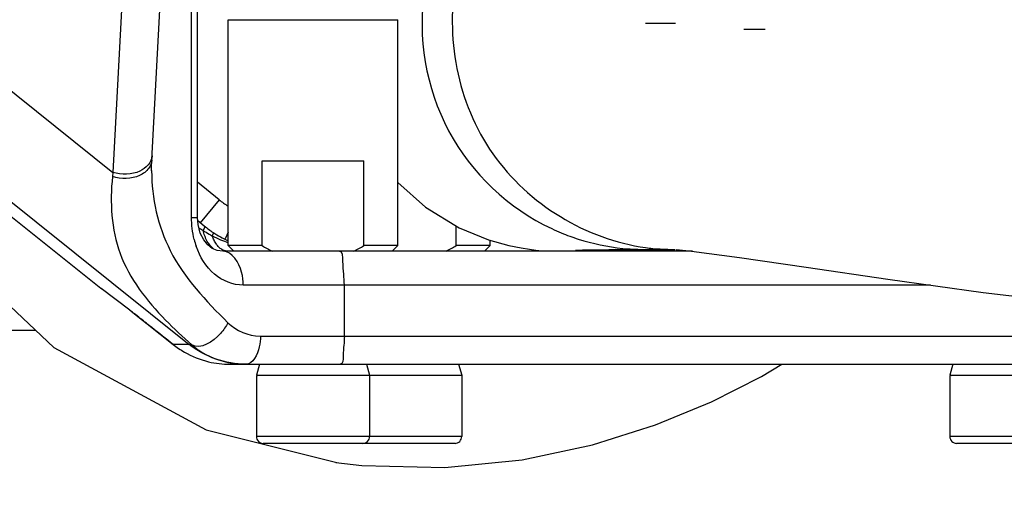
# Model space of a CAD drawing. Header units: millimetres. Extents: x 0 to 8410, y 0 to 5940.
# Tile 47 of 122: x 4492 to 4579, y 586 to 629. Entities that reach past the tile are written whole.
import ezdxf

# ---------------------------------------------------------------- set-up
doc = ezdxf.new("R2010")
doc.units = ezdxf.units.MM
doc.header["$LTSCALE"] = 462.55
doc.layers.get('0').update_dxf_attribs({"linetype": 'CONTINUOUS'})
for name, color, linetype in [('08ALL_ASSEM_MEMBER', 7, 'CONTINUOUS'), ('204101000016_DXF_DIMENSION', 7, 'CONTINUOUS'), ('304102000035DXF_CONTINUOUS_LINE', 7, 'CONTINUOUS'), ('304103000020DXF_CONTINUOUS_LINE', 7, 'CONTINUOUS'), ('304104000155DXF_CONTINUOUS_LINE', 7, 'CONTINUOUS'), ('501023000046DXF_CONTINUOUS_LINE', 7, 'CONTINUOUS'), ('604006000006DXF_CONTINUOUS_LINE', 7, 'CONTINUOUS'), ('R6-3BUXIAN-2DXF_CONTINUOUS_LINE', 7, 'CONTINUOUS')]:
    doc.layers.add(name, color=color, linetype=linetype)
doc.styles.get("Standard").update_dxf_attribs({"font": 'txt', "width": 0.7})
doc.dimstyles.new('DIMSTYLE_1', dxfattribs={"dimtxt": 90, "dimasz": 50, "dimexe": 1.5, "dimexo": 0, "dimtad": 1, "dimdsep": 46, "dimtxsty": 'Standard', "dimblk": '_FILLED', "dimblk1": '_FILLED', "dimblk2": '_FILLED', "dimcen": 0.09, "dimclrt": 5, "dimazin": 2, "dimtp": 0.01, "dimtm": 0.01, "dimtfac": 1, "dimtofl": 0, "dimtmove": 0, "dimatfit": 3, "dimldrblk": '_FILLED', "dimfxl": 1, "dimtolj": 1, "dimarcsym": 0})
doc.dimstyles.new('DIMSTYLE_9', dxfattribs={"dimtxt": 90, "dimasz": 50, "dimexe": 1.5, "dimexo": 0, "dimgap": 4.5, "dimtad": 0, "dimtih": 1, "dimtoh": 1, "dimdec": 1, "dimdsep": 46, "dimtxsty": 'Standard', "dimblk": '_FILLED', "dimblk1": '_FILLED', "dimblk2": '_FILLED', "dimcen": 0.09, "dimclrt": 5, "dimazin": 2, "dimtp": 0.5, "dimtm": 0.5, "dimtfac": 1, "dimtdec": 4, "dimtofl": 0, "dimtmove": 0, "dimatfit": 3, "dimldrblk": '_FILLED', "dimfxl": 1, "dimtolj": 1, "dimarcsym": 0})

# ---------------------------------------------------------------- blocks, each defined once
blk = doc.blocks.new('_FILLED')
at = {"color": 0, "linetype": 'ByBlock'}
blk.add_solid([(0, 0), (-1, 0.17), (-1, -0.17)], dxfattribs=at)
blk = doc.blocks.new('*D1')
at = {"layer": '204101000016_DXF_DIMENSION', "color": 2, "linetype": 'Continuous'}
for p, q in [((4706.848, 588.126), (4430.235, 848.674)), ((4430.235, 848.674), (5110.015, 208.376)), ((4706.848, 588.126), (4706.848, 588.126))]:
    blk.add_line(p, q, dxfattribs=at)
at = {"layer": '204101000016_DXF_DIMENSION', "color": 2, "linetype": 'Continuous', "xscale": 50, "yscale": 50, "zscale": 50, "rotation": 136.7128453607}
blk.add_blockref('_FILLED', (4706.848, 588.126), dxfattribs=at)
blk = doc.blocks.new('*D32')
at = {"layer": '204101000016_DXF_DIMENSION', "color": 2, "linetype": 'Continuous'}
for start, end in [(291.46038, 360), (193, 261.9839)]:
    blk.add_arc((4430.235, 848.674), 492.768, start, end, dxfattribs=at)
for points in [[(4928.956, 798.307), (4923.002, 848.674), (4911.978, 799.169)], [(3971.975, 692.069), (3950.096, 737.825), (3955.626, 687.41)]]:
    blk.add_solid(points, dxfattribs=at)

msp = doc.modelspace()

# ---------------------------------------------------------------- linework, layer by layer
at = {"color": 2, "linetype": 'Continuous'}
msp.add_circle((4430.23457, 848.67366), 380, dxfattribs=at)
at = {"layer": '08ALL_ASSEM_MEMBER', "color": 4, "linetype": 'Continuous'}
for p, q in [((4549.97927, 628.32366), (4547.3187, 628.32366)), ((4556.0159, 627.82366), (4557.89741, 627.82366))]:
    msp.add_line(p, q, dxfattribs=at)
at = {"layer": '304102000035DXF_CONTINUOUS_LINE', "color": 7, "linetype": 'Continuous'}
msp.add_line((4493.3984, 601.17366), (4434.90784, 601.17366), dxfattribs=at)
at = {"layer": '304103000020DXF_CONTINUOUS_LINE', "color": 7, "linetype": 'Continuous'}
for p, q in [((4507.70288, 611.17366), (4507.70288, 659.14107)), ((4503.67183, 616.2709), (4504.71171, 636.04328)), ((4499.16938, 604.86733), (4483.26837, 617.57437)), ((4484.92797, 617.57317), (4506.97126, 599.92671)), ((4503.64466, 615.31073), (4503.64466, 615.30287)), ((4507.71895, 610.88852), (4508.30406, 610.41256)), ((4551.47697, 608.17366), (4509.95701, 608.17366)), ((4499.24729, 604.80699), (4499.17188, 604.86539)), ((4501.79025, 602.902), (4501.71483, 602.9604)), ((4502.57964, 602.28417), (4503.25183, 601.7528)), ((4503.25183, 601.7528), (4505.55923, 599.92097)), ((4510.56497, 598.17366), (4610.84581, 598.17366))]:
    msp.add_line(p, q, dxfattribs=at)
at = {"layer": '304103000020DXF_CONTINUOUS_LINE', "color": 9, "linetype": 'Continuous'}
for p, q in [((4507.17354, 611.17366), (4507.17354, 656.89875)), ((4501.24372, 634.56874), (4500.22301, 615.15554)), ((4485.79672, 626.70432), (4500.22301, 615.15554)), ((4500.22301, 615.15554), (4500.18421, 614.78256)), ((4509.6091, 612.74086), (4507.70288, 614.28966)), ((4509.6091, 612.74086), (4507.95066, 610.69969)), ((4507.17354, 611.17366), (4507.70288, 611.17366)), ((4508.30412, 610.41253), (4508.31449, 610.27961)), ((4508.31449, 610.27961), (4508.19954, 610.02072)), ((4509.085, 609.74856), (4508.99912, 609.54628)), ((4509.08715, 609.83739), (4509.085, 609.74856)), ((4510.41559, 609.86753), (4510.15584, 609.26951)), ((4572.52728, 605.17366), (4511.74227, 605.17366)), ((4520.68847, 600.67366), (4520.68847, 605.17366)), ((4499.17188, 604.86539), (4499.16938, 604.86733)), ((4501.71483, 602.9604), (4499.17188, 604.86539)), ((4502.36879, 602.45046), (4502.21302, 602.57301)), ((4503.54166, 601.52315), (4503.45938, 601.58835)), ((4503.67092, 601.42067), (4503.54166, 601.52315)), ((4506.97126, 599.92671), (4505.55207, 599.92667)), ((4513.23306, 600.67366), (4590.15286, 600.67366))]:
    msp.add_line(p, q, dxfattribs=at)
at = {"layer": '304103000020DXF_CONTINUOUS_LINE', "color": 7, "linetype": 'Continuous'}
for points in [[(4503.64466, 615.30311), (4503.64757, 615.61193), (4503.67181, 616.27057)], [(4508.24984, 609.17577), (4507.95046, 609.77332), (4507.74944, 610.55032), (4507.70288, 611.17366)], [(4509.95688, 608.17366), (4509.45556, 608.24053), (4509.00223, 608.43299), (4508.60508, 608.73859), (4508.24984, 609.17577)], [(4501.83083, 602.87133), (4501.84307, 602.8619), (4502.10842, 602.65498), (4502.57964, 602.28417)]]:
    msp.add_lwpolyline(points, dxfattribs=at)
at = {"layer": '304103000020DXF_CONTINUOUS_LINE', "color": 9, "linetype": 'Continuous'}
for centre, radius, start, end in [((4514.01556, 618.16316), 6.987, 230.9007622, 238.9753377), ((4563.70909, 702.15434), 107.56355, 238.69978, 238.931471), ((4515.41187, 621.24108), 13.33845, 237.2675174, 239.9242771), ((4514.97133, 620.48682), 12.46497, 239.9391425, 241.3706223), ((4515.68818, 623.05689), 15.07581, 243.6601055, 246.8066747), ((4514.36317, 610.95042), 7.16459, 194.0277877, 199.0276306), ((4515.18327, 621.88188), 13.79692, 246.8122786, 249.7766035), ((4510.39227, 609.086), 0.91234, 262.5160427, 269.9722886), ((4498.51409, 598.68932), 5.33731, 52.6439644, 53.1522874), ((4495.76171, 595.07451), 9.8807, 52.5338205, 52.6760107), ((4215.40492, 238.3146), 463.61966, 51.5876774, 51.7594819), ((4511.7654, 605.22216), 7.01842, 229.4697219, 237.8486353), ((4511.93932, 605.67714), 7.50332, 264.3679319, 269.7804412)]:
    msp.add_arc(centre, radius, start, end, dxfattribs=at)
at = {"layer": '304103000020DXF_CONTINUOUS_LINE', "color": 7, "linetype": 'Continuous'}
for centre, radius, start, end in [((4514.59598, 618.14866), 9.97174, 230.8778595, 233.603349), ((4514.59399, 618.14507), 9.96766, 233.6003101, 236.4611577), ((4514.61438, 618.17892), 10.00715, 236.4709202, 245.1061159), ((4510.56611, 606.21911), 8.04583, 231.4508524, 239.991612), ((4510.57896, 606.2531), 8.08169, 240.0332599, 256.4719213), ((4510.56959, 606.25541), 8.08175, 256.5403712, 269.9672778)]:
    msp.add_arc(centre, radius, start, end, dxfattribs=at)
at = {"layer": '304103000020DXF_CONTINUOUS_LINE', "color": 9, "linetype": 'Continuous'}
for points in [[(4503.69079, 616.63012), (4503.65881, 616.05191), (4503.1392, 615.51035), (4502.61371, 615.26702)], [(4502.58524, 614.88562), (4501.85899, 614.54755), (4500.94331, 614.52663), (4500.18421, 614.78256)], [(4502.61371, 615.26702), (4501.88979, 614.93181), (4500.98164, 614.90874), (4500.22301, 615.15554)], [(4503.40576, 615.53804), (4503.20295, 615.25348), (4502.90202, 615.03308), (4502.58524, 614.88562)], [(4507.41224, 609.21378), (4507.25242, 609.8522), (4507.17349, 610.51554), (4507.17354, 611.17366)], [(4504.87966, 602.08169), (4505.62453, 601.31976), (4506.4064, 600.59373), (4507.20436, 599.88759)], [(4510.39199, 601.85214), (4511.12174, 601.13198), (4512.2078, 600.67414), (4513.23306, 600.67366)], [(4505.55207, 599.92667), (4504.92531, 600.42504), (4504.29838, 600.92319), (4503.67092, 601.42067)], [(4508.0305, 599.28005), (4508.97546, 598.6863), (4510.09231, 598.31939), (4511.20295, 598.21004)]]:
    msp.add_open_spline(points, degree=3, dxfattribs=at)
for points, knots in [([(4503.67159, 616.27058), (4503.66426, 616.14239), (4503.60909, 615.88156), (4503.4835, 615.64712), (4503.40576, 615.53804)], [0, 0, 0, 0, 0.48940993, 1, 1, 1, 1]), ([(4500.18421, 614.78256), (4499.94653, 612.5186), (4500.20481, 607.62342), (4503.21467, 603.78482), (4504.87966, 602.08169)], [0, 0, 0, 0, 0.48868926, 1, 1, 1, 1]), ([(4503.64466, 615.30305), (4503.64454, 612.88394), (4504.82273, 607.60681), (4508.45395, 603.76465), (4510.39199, 601.85214)], [0, 0, 0, 0, 0.47046794, 1, 1, 1, 1]), ([(4508.34665, 609.5335), (4508.31743, 609.61197), (4508.26342, 609.77301), (4508.21938, 609.93705), (4508.19954, 610.02072)], [0, 0, 0, 0, 0.49338502, 1, 1, 1, 1]), ([(4508.57032, 609.04985), (4508.52733, 609.12527), (4508.44641, 609.28382), (4508.37839, 609.44826), (4508.34665, 609.5335)], [0, 0, 0, 0, 0.48835996, 1, 1, 1, 1]), ([(4509.36887, 608.81288), (4509.29307, 608.92055), (4509.15386, 609.15835), (4509.04704, 609.41188), (4508.99906, 609.54631)], [0, 0, 0, 0, 0.47985577, 1, 1, 1, 1]), ([(4509.12434, 608.40135), (4509.01516, 608.48038), (4508.80688, 608.68079), (4508.64515, 608.91857), (4508.57032, 609.04985)], [0, 0, 0, 0, 0.47145767, 1, 1, 1, 1]), ([(4509.85071, 608.338), (4509.75956, 608.39485), (4509.58238, 608.53958), (4509.43748, 608.71542), (4509.36887, 608.81288)], [0, 0, 0, 0, 0.47403459, 1, 1, 1, 1]), ([(4511.74227, 605.17366), (4510.838, 605.17373), (4508.91186, 605.95611), (4507.91183, 607.68288), (4507.59004, 608.61459)], [0, 0, 0, 0, 0.47845274, 1, 1, 1, 1]), ([(4510.27344, 608.18143), (4510.20053, 608.19098), (4510.05263, 608.22861), (4509.91655, 608.29694), (4509.85071, 608.338)], [0, 0, 0, 0, 0.4865894, 1, 1, 1, 1]), ([(4511.74227, 605.17366), (4511.74227, 605.55853), (4511.65103, 606.70723), (4510.78388, 608.17366), (4509.95691, 608.17366)], [0, 0, 0, 0, 0.31759283, 1, 1, 1, 1]), ([(4520.68847, 605.17366), (4520.68847, 605.88209), (4520.53301, 606.60426), (4520.55602, 608.17366), (4520.24504, 608.17366)], [0, 0, 0, 0, 0.69493959, 1, 1, 1, 1]), ([(4502.21302, 602.57301), (4502.12534, 602.64192), (4501.97864, 602.75693), (4501.83152, 602.8714), (4501.77207, 602.91695)], [0, 0, 0, 0, 0.59824219, 1, 1, 1, 1]), ([(4510.392, 601.85214), (4510.21991, 601.50243), (4509.53782, 600.48815), (4507.98417, 599.42756), (4507.2042, 599.88792)], [0, 0, 0, 0, 0.30086431, 1, 1, 1, 1]), ([(4507.20436, 599.88759), (4507.15299, 599.88976), (4507.07581, 599.89673), (4506.99385, 599.91053), (4506.97126, 599.92671)], [0, 0, 0, 0, 0.64913585, 1, 1, 1, 1]), ([(4513.26603, 600.67366), (4513.26603, 600.35347), (4513.20066, 599.45123), (4512.62034, 598.17366), (4511.96871, 598.17366)], [0, 0, 0, 0, 0.32947488, 1, 1, 1, 1]), ([(4520.68847, 600.67366), (4520.68847, 600.0833), (4520.55892, 599.48149), (4520.5781, 598.17366), (4520.31895, 598.17366)], [0, 0, 0, 0, 0.69493959, 1, 1, 1, 1])]:
    msp.add_open_spline(points, degree=3, knots=knots, dxfattribs=at)
at = {"layer": '304103000020DXF_CONTINUOUS_LINE', "color": 7, "linetype": 'Continuous'}
msp.add_open_spline([(4511.96879, 598.17366), (4510.20343, 598.17366), (4508.34978, 598.82389), (4506.97126, 599.92671)], degree=3, dxfattribs=at)
at = {"layer": '304104000155DXF_CONTINUOUS_LINE', "color": 7, "linetype": 'Continuous'}
for p, q in [((4510.41559, 628.67366), (4525.41559, 628.67366)), ((4510.41559, 608.67366), (4510.41559, 628.67366)), ((4525.41559, 608.67366), (4525.41559, 628.67366)), ((4513.41559, 616.17366), (4522.41559, 616.17366)), ((4513.41559, 608.67366), (4513.41559, 616.17366)), ((4522.41559, 608.67366), (4522.41559, 616.17366)), ((4530.57421, 608.67366), (4530.57421, 610.42596)), ((4513.41559, 608.67366), (4510.41559, 608.67366)), ((4510.91558, 608.17366), (4510.41559, 608.67366)), ((4525.41559, 608.67366), (4522.41559, 608.67366)), ((4524.91559, 608.17366), (4525.41559, 608.67366)), ((4533.57421, 608.67366), (4530.57421, 608.67366)), ((4533.15387, 608.25332), (4533.57421, 608.67366)), ((4533.57421, 608.67366), (4533.57421, 609.16))]:
    msp.add_line(p, q, dxfattribs=at)
for points in [[(4513.41559, 608.67366), (4513.70848, 608.49792), (4514.00638, 608.33007), (4514.31003, 608.17366)], [(4521.52114, 608.17366), (4521.8248, 608.33007), (4522.12269, 608.49792), (4522.41559, 608.67366)], [(4529.67977, 608.17366), (4529.98342, 608.33007), (4530.28132, 608.49792), (4530.57421, 608.67366)]]:
    msp.add_open_spline(points, degree=3, dxfattribs=at)
at = {"layer": '501023000046DXF_CONTINUOUS_LINE', "color": 7, "linetype": 'Continuous'}
for p, q in [((4522.91559, 597.17366), (4512.91559, 597.17366)), ((4512.91559, 597.17366), (4512.91559, 591.77366)), ((4531.07421, 597.17366), (4522.91559, 597.17366)), ((4522.91559, 597.17366), (4522.91559, 591.77366)), ((4531.07421, 597.17366), (4531.07421, 591.77366)), ((4584.23457, 597.17366), (4574.23457, 597.17366)), ((4574.23457, 597.17366), (4574.23457, 591.77366)), ((4522.31559, 591.17366), (4513.51559, 591.17366)), ((4530.47421, 591.17366), (4522.31559, 591.17366)), ((4583.63457, 591.17366), (4574.83457, 591.17366))]:
    msp.add_line(p, q, dxfattribs=at)
at = {"layer": '501023000046DXF_CONTINUOUS_LINE', "color": 9, "linetype": 'Continuous'}
for p, q in [((4522.91559, 591.77366), (4512.91559, 591.77366)), ((4531.07421, 591.77366), (4522.91559, 591.77366)), ((4584.23457, 591.77366), (4574.23457, 591.77366))]:
    msp.add_line(p, q, dxfattribs=at)
at = {"layer": '501023000046DXF_CONTINUOUS_LINE', "color": 7, "linetype": 'Continuous'}
for centre, start, end in [((4513.51559, 591.77366), 180, 270.0000044), ((4522.31559, 591.77366), 269.9999956, 360), ((4530.47421, 591.77366), 269.9999956, 360), ((4574.83457, 591.77366), 180, 270.0000044)]:
    msp.add_arc(centre, 0.6, start, end, dxfattribs=at)
at = {"layer": '604006000006DXF_CONTINUOUS_LINE', "color": 7, "linetype": 'Continuous'}
for p, q in [((4513.19266, 598.17366), (4512.91559, 597.21281)), ((4522.63852, 598.17366), (4522.91559, 597.21281)), ((4530.79714, 598.17366), (4531.07421, 597.21281)), ((4574.51164, 598.17366), (4574.23457, 597.21281)), ((4512.91559, 597.21281), (4522.91559, 597.21281)), ((4512.91559, 597.21281), (4513.05136, 597.17366)), ((4522.91559, 597.21281), (4522.77982, 597.17366)), ((4522.91559, 597.21281), (4531.07421, 597.21281)), ((4531.07421, 597.21281), (4530.93844, 597.17366)), ((4574.23457, 597.21281), (4584.23457, 597.21281)), ((4574.23457, 597.21281), (4574.37034, 597.17366))]:
    msp.add_line(p, q, dxfattribs=at)
at = {"layer": 'R6-3BUXIAN-2DXF_CONTINUOUS_LINE', "color": 7, "linetype": 'Continuous'}
for p, q in [((4541.34674, 608.28286), (4541.75009, 608.29203)), ((4541.75009, 608.29203), (4542.33302, 608.30157)), ((4542.33302, 608.30157), (4543.10086, 608.31042)), ((4543.10086, 608.31042), (4544.06928, 608.31785)), ((4544.06928, 608.31785), (4545.26162, 608.32326)), ((4545.26162, 608.32326), (4546.70792, 608.32602)), ((4546.70792, 608.32602), (4549.93837, 608.32624)), ((4550.01949, 608.32641), (4550.88482, 608.23927)), ((4551.08571, 608.21832), (4551.39242, 608.18478)), ((4508.45515, 592.37538), (4520.01541, 589.4737))]:
    msp.add_line(p, q, dxfattribs=at)
at = {"layer": 'R6-3BUXIAN-2DXF_CONTINUOUS_LINE', "color": 9, "linetype": 'Continuous'}
for p, q in [((4545.30113, 608.42797), (4547.27779, 608.32624)), ((4547.9617, 608.42797), (4549.93837, 608.32624))]:
    msp.add_line(p, q, dxfattribs=at)
at = {"layer": 'R6-3BUXIAN-2DXF_CONTINUOUS_LINE', "color": 7, "linetype": 'Continuous'}
for points in [[(4474.32071, 623.99537), (4483.36908, 610.66056), (4494.99762, 599.66093), (4508.45515, 592.37538)], [(4525.41559, 614.26473), (4527.86191, 612.06712), (4530.84475, 610.26226), (4533.43401, 609.19959)], [(4533.43401, 609.19959), (4535.22251, 608.69453), (4536.31149, 608.4712), (4537.04825, 608.35446), (4537.60962, 608.28312), (4537.88087, 608.25375)], [(4541.13706, 608.27653), (4541.11539, 608.27547), (4541.13545, 608.27626), (4541.2152, 608.27902), (4541.34674, 608.28286)], [(4551.39242, 608.18478), (4555.64026, 607.62588), (4561.53186, 606.75563), (4568.75857, 605.69046), (4577.18685, 604.5347), (4586.76573, 603.39112), (4589.56498, 603.09714)], [(4519.92869, 589.48543), (4522.22292, 589.22283), (4529.58086, 589.03588), (4536.40587, 589.71861), (4542.61866, 591.04122), (4548.19644, 592.8053), (4553.16591, 594.85832), (4557.56495, 597.08696), (4559.37677, 598.17366)]]:
    msp.add_lwpolyline(points, dxfattribs=at)
at = {"layer": 'R6-3BUXIAN-2DXF_CONTINUOUS_LINE', "color": 9, "linetype": 'Continuous'}
for centre, radius, start, end in [((4547.4962, 628.3213), 20.02494, 244.9776347, 247.6307879), ((4547.46518, 628.24423), 19.94186, 247.6289361, 252.220011), ((4547.33064, 627.79327), 19.47136, 252.1917693, 264.0171771), ((4549.92124, 627.3242), 18.99756, 262.1679453, 264.0796126)]:
    msp.add_arc(centre, radius, start, end, dxfattribs=at)
for points, knots in [([(4530.6316, 632.44996), (4529.55308, 627.2357), (4531.77258, 615.43511), (4542.09754, 609.22379), (4547.33244, 608.50385)], [0, 0, 0, 0, 0.50190634, 1, 1, 1, 1]), ([(4527.76803, 631.30571), (4527.1495, 627.13588), (4528.61351, 618.18426), (4535.22741, 611.94904), (4539.02621, 610.17585)], [0, 0, 0, 0, 0.50137949, 1, 1, 1, 1])]:
    msp.add_open_spline(points, degree=3, knots=knots, dxfattribs=at)

# ---------------------------------------------------------------- dimensions: what is measured, and where the dimension line sits
at = {"layer": '204101000016_DXF_DIMENSION', "color": 2, "linetype": 'Continuous'}
dim = msp.add_angular_dim_2l(base=(4486.01746, 359.07351), line1=((3954.89782, 738.93352), (3950.09644, 737.82504)), line2=((4918.07463, 848.67366), (4923.0023, 848.67366)), dimstyle='DIMSTYLE_9', dxfattribs=at)
dim.commit()
dim.dimension.update_dxf_attribs({"geometry": '*D32', "text_midpoint": (4361.51746, 314.07351), "dimtype": 162})
dim = msp.add_radius_dim(center=(4430.23457, 848.67366), mpoint=(4706.84807, 588.12621), text='R<>', dimstyle='DIMSTYLE_1', override={"dimpost": '<>'}, dxfattribs=at)
dim.commit()
dim.dimension.update_dxf_attribs({"geometry": '*D1', "text_midpoint": (4942.00368, 397.53829), "dimtype": 164})

doc.saveas('drawing.dxf')
